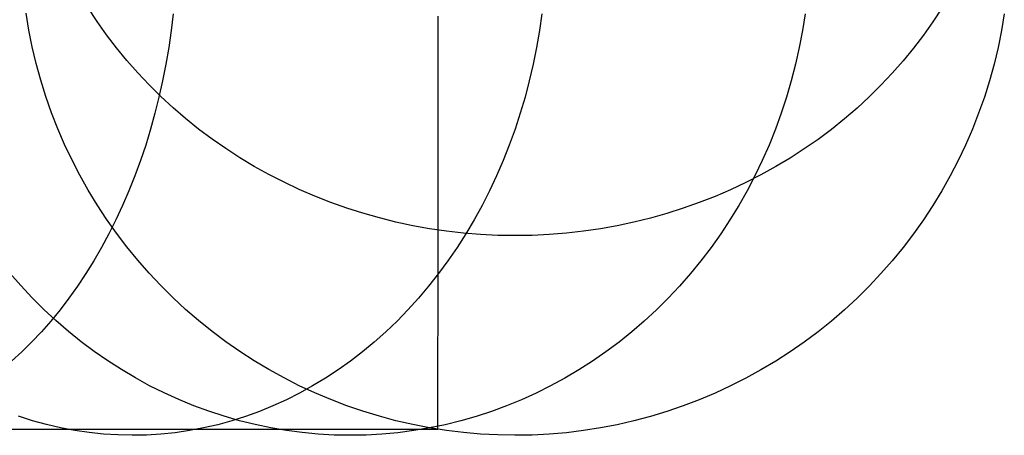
# Model space of a CAD drawing. Header units: millimetres. Extents: x 492 to 1282, y -834 to -234.
# Tile 67 of 93: x 1266.16 to 1282.09, y -834.27 to -827.55. Entities that reach past the tile are written whole.
import ezdxf

# ---------------------------------------------------------------- set-up
doc = ezdxf.new("R2010")
doc.units = ezdxf.units.MM
doc.layers.add('Volume$Layer 03', color=7, linetype='Continuous', true_color=0x000000)

msp = doc.modelspace()

# ---------------------------------------------------------------- linework, layer by layer
at = {"layer": 'Volume$Layer 03'}
for p, q in [((1267.411, -827.578, 22.439), (1267.267, -827.358, 22.527)), ((1266.306, -827.718, 344), (1266.261, -827.444, 344)), ((1266.306, -827.718, 38), (1266.261, -827.444, 38)), ((1266.306, -827.718, 191), (1266.261, -827.444, 191)), ((1268.639, -827.453, 376.465), (1268.607, -827.727, 376.433)), ((1272.926, -828.283, 15.503), (1272.926, -827.492, 14.15)), ((1274.603, -827.453, 369.124), (1274.565, -827.727, 369.099)), ((1278.864, -827.453, 360.9), (1278.821, -827.727, 360.883)), ((1281.077, -827.365, 22.524), (1280.933, -827.585, 22.436)), ((1282.087, -827.453, 344), (1282.041, -827.727, 344)), ((1282.087, -827.453, 38), (1282.041, -827.727, 38)), ((1282.087, -827.453, 191), (1282.041, -827.727, 191)), ((1267.564, -827.794, 22.354), (1267.411, -827.578, 22.439)), ((1280.933, -827.585, 22.436), (1280.78, -827.801, 22.351)), ((1266.361, -827.99, 344), (1266.306, -827.718, 344)), ((1266.361, -827.99, 38), (1266.306, -827.718, 38)), ((1266.361, -827.99, 191), (1266.306, -827.718, 191)), ((1267.724, -828.005, 22.27), (1267.564, -827.794, 22.354)), ((1268.607, -827.727, 376.433), (1268.568, -827.999, 376.394)), ((1274.565, -827.727, 369.099), (1274.518, -827.999, 369.069)), ((1278.821, -827.727, 360.883), (1278.77, -827.999, 360.863)), ((1280.78, -827.801, 22.351), (1280.619, -828.012, 22.268)), ((1282.041, -827.727, 344), (1281.986, -827.999, 344)), ((1282.041, -827.727, 38), (1281.986, -827.999, 38)), ((1282.041, -827.727, 191), (1281.986, -827.999, 191)), ((1266.425, -828.26, 344), (1266.361, -827.99, 344)), ((1266.425, -828.26, 38), (1266.361, -827.99, 38)), ((1266.425, -828.26, 191), (1266.361, -827.99, 191)), ((1268.568, -827.999, 376.394), (1268.522, -828.269, 376.348)), ((1274.518, -827.999, 369.069), (1274.464, -828.269, 369.033)), ((1278.77, -827.999, 360.863), (1278.71, -828.269, 360.839)), ((1281.986, -827.999, 344), (1281.921, -828.269, 344)), ((1281.986, -827.999, 38), (1281.921, -828.269, 38)), ((1281.986, -827.999, 191), (1281.921, -828.269, 191)), ((1267.892, -828.211, 22.189), (1267.724, -828.005, 22.27)), ((1280.619, -828.012, 22.268), (1280.451, -828.217, 22.186)), ((1266.499, -828.528, 344), (1266.425, -828.26, 344)), ((1266.499, -828.528, 38), (1266.425, -828.26, 38)), ((1266.499, -828.528, 191), (1266.425, -828.26, 191)), ((1268.068, -828.411, 22.11), (1267.892, -828.211, 22.189)), ((1268.522, -828.269, 376.348), (1268.47, -828.537, 376.296)), ((1272.926, -829.028, 16.882), (1272.926, -828.283, 15.503)), ((1274.464, -828.269, 369.033), (1274.402, -828.537, 368.993)), ((1278.71, -828.269, 360.839), (1278.641, -828.537, 360.812)), ((1280.451, -828.217, 22.186), (1280.275, -828.417, 22.107)), ((1281.921, -828.269, 344), (1281.847, -828.537, 344)), ((1281.921, -828.269, 38), (1281.847, -828.537, 38)), ((1281.921, -828.269, 191), (1281.847, -828.537, 191)), ((1268.251, -828.605, 22.033), (1268.068, -828.411, 22.11)), ((1280.275, -828.417, 22.107), (1280.092, -828.611, 22.03)), ((1266.582, -828.793, 344), (1266.499, -828.528, 344)), ((1266.582, -828.793, 38), (1266.499, -828.528, 38)), ((1266.582, -828.793, 191), (1266.499, -828.528, 191)), ((1268.441, -828.793, 21.958), (1268.251, -828.605, 22.033)), ((1268.47, -828.537, 376.296), (1268.411, -828.802, 376.237)), ((1274.402, -828.537, 368.993), (1274.333, -828.802, 368.947)), ((1278.641, -828.537, 360.812), (1278.564, -828.802, 360.781)), ((1280.092, -828.611, 22.03), (1279.901, -828.799, 21.956)), ((1281.847, -828.537, 344), (1281.764, -828.802, 344)), ((1281.847, -828.537, 38), (1281.764, -828.802, 38)), ((1281.847, -828.537, 191), (1281.764, -828.802, 191)), ((1266.674, -829.055, 344), (1266.582, -828.793, 344)), ((1266.674, -829.055, 38), (1266.582, -828.793, 38)), ((1266.674, -829.055, 191), (1266.582, -828.793, 191)), ((1268.638, -828.975, 21.886), (1268.441, -828.793, 21.958)), ((1268.411, -828.802, 376.237), (1268.346, -829.064, 376.171)), ((1274.333, -828.802, 368.947), (1274.255, -829.064, 368.897)), ((1278.564, -828.802, 360.781), (1278.478, -829.064, 360.747)), ((1279.901, -828.799, 21.956), (1279.704, -828.98, 21.884)), ((1281.764, -828.802, 344), (1281.672, -829.064, 344)), ((1281.764, -828.802, 38), (1281.672, -829.064, 38)), ((1281.764, -828.802, 191), (1281.672, -829.064, 191)), ((1266.775, -829.314, 344), (1266.674, -829.055, 344)), ((1266.775, -829.314, 38), (1266.674, -829.055, 38)), ((1266.775, -829.314, 191), (1266.674, -829.055, 191)), ((1268.346, -829.064, 376.171), (1268.274, -829.322, 376.1)), ((1268.842, -829.15, 21.817), (1268.638, -828.975, 21.886)), ((1272.926, -829.725, 18.286), (1272.926, -829.028, 16.882)), ((1274.255, -829.064, 368.897), (1274.171, -829.322, 368.841)), ((1278.478, -829.064, 360.747), (1278.384, -829.322, 360.71)), ((1279.704, -828.98, 21.884), (1279.5, -829.156, 21.815)), ((1281.672, -829.064, 344), (1281.57, -829.322, 344)), ((1281.672, -829.064, 38), (1281.57, -829.322, 38)), ((1281.672, -829.064, 191), (1281.57, -829.322, 191)), ((1269.052, -829.319, 21.75), (1268.842, -829.15, 21.817)), ((1279.5, -829.156, 21.815), (1279.29, -829.324, 21.748)), ((1266.885, -829.569, 344), (1266.775, -829.314, 344)), ((1266.885, -829.569, 38), (1266.775, -829.314, 38)), ((1266.885, -829.569, 191), (1266.775, -829.314, 191)), ((1268.274, -829.322, 376.1), (1268.196, -829.577, 376.022)), ((1269.269, -829.481, 21.686), (1269.052, -829.319, 21.75)), ((1274.171, -829.322, 368.841), (1274.078, -829.577, 368.781)), ((1278.384, -829.322, 360.71), (1278.281, -829.577, 360.67)), ((1279.29, -829.324, 21.748), (1279.073, -829.486, 21.684)), ((1281.57, -829.322, 344), (1281.46, -829.577, 344)), ((1281.57, -829.322, 38), (1281.46, -829.577, 38)), ((1281.57, -829.322, 191), (1281.46, -829.577, 191)), ((1267.004, -829.82, 344), (1266.885, -829.569, 344)), ((1267.004, -829.82, 38), (1266.885, -829.569, 38)), ((1267.004, -829.82, 191), (1266.885, -829.569, 191)), ((1268.196, -829.577, 376.022), (1268.112, -829.828, 375.938)), ((1269.491, -829.635, 21.625), (1269.269, -829.481, 21.686)), ((1274.078, -829.577, 368.781), (1273.979, -829.828, 368.716)), ((1278.281, -829.577, 360.67), (1278.17, -829.828, 360.626)), ((1279.073, -829.486, 21.684), (1278.851, -829.64, 21.623)), ((1281.46, -829.577, 344), (1281.341, -829.828, 344)), ((1281.46, -829.577, 38), (1281.341, -829.828, 38)), ((1281.46, -829.577, 191), (1281.341, -829.828, 191)), ((1269.719, -829.783, 21.566), (1269.491, -829.635, 21.625)), ((1272.926, -830.374, 19.713), (1272.926, -829.725, 18.286)), ((1278.851, -829.64, 21.623), (1278.622, -829.788, 21.565)), ((1267.131, -830.066, 344), (1267.004, -829.82, 344)), ((1267.131, -830.066, 38), (1267.004, -829.82, 38)), ((1267.131, -830.066, 191), (1267.004, -829.82, 191)), ((1268.112, -829.828, 375.938), (1268.022, -830.074, 375.847)), ((1269.952, -829.923, 21.511), (1269.719, -829.783, 21.566)), ((1273.979, -829.828, 368.716), (1273.872, -830.074, 368.646)), ((1278.17, -829.828, 360.626), (1278.052, -830.074, 360.579)), ((1278.622, -829.788, 21.565), (1278.389, -829.927, 21.509)), ((1281.341, -829.828, 344), (1281.213, -830.074, 344)), ((1281.341, -829.828, 38), (1281.213, -830.074, 38)), ((1281.341, -829.828, 191), (1281.213, -830.074, 191)), ((1267.267, -830.309, 344), (1267.131, -830.066, 344)), ((1267.267, -830.309, 38), (1267.131, -830.066, 38)), ((1267.267, -830.309, 191), (1267.131, -830.066, 191)), ((1270.19, -830.055, 21.459), (1269.952, -829.923, 21.511)), ((1270.434, -830.18, 21.409), (1270.19, -830.055, 21.459)), ((1278.15, -830.06, 21.457), (1277.907, -830.184, 21.408)), ((1278.389, -829.927, 21.509), (1278.15, -830.06, 21.457)), ((1268.022, -830.074, 375.847), (1267.925, -830.316, 375.751)), ((1270.681, -830.297, 21.363), (1270.434, -830.18, 21.409)), ((1273.872, -830.074, 368.646), (1273.758, -830.316, 368.571)), ((1277.907, -830.184, 21.408), (1277.659, -830.301, 21.362)), ((1278.052, -830.074, 360.579), (1277.925, -830.316, 360.529)), ((1281.213, -830.074, 344), (1281.077, -830.316, 344)), ((1281.213, -830.074, 38), (1281.077, -830.316, 38)), ((1281.213, -830.074, 191), (1281.077, -830.316, 191)), ((1267.411, -830.546, 344), (1267.267, -830.309, 344)), ((1267.411, -830.546, 38), (1267.267, -830.309, 38)), ((1267.411, -830.546, 191), (1267.267, -830.309, 191)), ((1267.925, -830.316, 375.751), (1267.823, -830.554, 375.649)), ((1270.933, -830.406, 21.32), (1270.681, -830.297, 21.363)), ((1272.926, -830.974, 21.161), (1272.926, -830.374, 19.713)), ((1273.758, -830.316, 368.571), (1273.637, -830.554, 368.492)), ((1277.659, -830.301, 21.362), (1277.407, -830.409, 21.319)), ((1277.925, -830.316, 360.529), (1277.791, -830.554, 360.475)), ((1281.077, -830.316, 344), (1280.933, -830.554, 344)), ((1281.077, -830.316, 38), (1280.933, -830.554, 38)), ((1281.077, -830.316, 191), (1280.933, -830.554, 191)), ((1267.564, -830.778, 344), (1267.411, -830.546, 344)), ((1267.564, -830.778, 38), (1267.411, -830.546, 38)), ((1267.564, -830.778, 191), (1267.411, -830.546, 191)), ((1271.189, -830.506, 21.28), (1270.933, -830.406, 21.32)), ((1271.448, -830.598, 21.244), (1271.189, -830.506, 21.28)), ((1277.151, -830.509, 21.279), (1276.892, -830.601, 21.243)), ((1277.407, -830.409, 21.319), (1277.151, -830.509, 21.279)), ((1267.823, -830.554, 375.649), (1267.715, -830.786, 375.541)), ((1271.711, -830.682, 21.211), (1271.448, -830.598, 21.244)), ((1271.977, -830.757, 21.181), (1271.711, -830.682, 21.211)), ((1273.637, -830.554, 368.492), (1273.509, -830.786, 368.409)), ((1276.629, -830.685, 21.21), (1276.363, -830.76, 21.18)), ((1276.892, -830.601, 21.243), (1276.629, -830.685, 21.21)), ((1277.791, -830.554, 360.475), (1277.649, -830.785, 360.419)), ((1280.933, -830.554, 344), (1280.78, -830.786, 344)), ((1280.933, -830.554, 38), (1280.78, -830.786, 38)), ((1280.933, -830.554, 191), (1280.78, -830.786, 191)), ((1267.724, -831.005, 344), (1267.564, -830.778, 344)), ((1267.724, -831.005, 38), (1267.564, -830.778, 38)), ((1267.724, -831.005, 191), (1267.564, -830.778, 191)), ((1267.715, -830.786, 375.541), (1267.602, -831.012, 375.427)), ((1272.245, -830.824, 21.154), (1271.977, -830.757, 21.181)), ((1272.516, -830.882, 21.131), (1272.245, -830.824, 21.154)), ((1273.509, -830.786, 368.409), (1273.375, -831.012, 368.321)), ((1276.095, -830.826, 21.154), (1275.824, -830.883, 21.131)), ((1276.363, -830.76, 21.18), (1276.095, -830.826, 21.154)), ((1277.649, -830.785, 360.419), (1277.499, -831.012, 360.36)), ((1280.78, -830.786, 344), (1280.619, -831.012, 344)), ((1280.78, -830.786, 38), (1280.619, -831.012, 38)), ((1280.78, -830.786, 191), (1280.619, -831.012, 191)), ((1267.602, -831.012, 375.427), (1267.483, -831.233, 375.308)), ((1267.892, -831.226, 344), (1267.724, -831.005, 344)), ((1267.892, -831.226, 38), (1267.724, -831.005, 38)), ((1267.892, -831.226, 191), (1267.724, -831.005, 191)), ((1272.788, -830.931, 21.112), (1272.516, -830.882, 21.131)), ((1273.063, -830.971, 21.096), (1272.788, -830.931, 21.112)), ((1272.926, -831.524, 22.628), (1272.926, -830.974, 21.161)), ((1273.338, -831.003, 21.084), (1273.063, -830.971, 21.096)), ((1273.375, -831.012, 368.321), (1273.234, -831.233, 368.229)), ((1273.615, -831.025, 21.075), (1273.338, -831.003, 21.084)), ((1273.892, -831.039, 21.069), (1273.615, -831.025, 21.075)), ((1274.725, -831.026, 21.074), (1274.448, -831.039, 21.069)), ((1275.002, -831.004, 21.083), (1274.725, -831.026, 21.074)), ((1275.277, -830.972, 21.096), (1275.002, -831.004, 21.083)), ((1275.552, -830.932, 21.111), (1275.277, -830.972, 21.096)), ((1275.824, -830.883, 21.131), (1275.552, -830.932, 21.111)), ((1277.499, -831.012, 360.36), (1277.343, -831.233, 360.298)), ((1280.619, -831.012, 344), (1280.451, -831.233, 344)), ((1280.619, -831.012, 38), (1280.451, -831.233, 38)), ((1280.619, -831.012, 191), (1280.451, -831.233, 191)), ((1274.17, -831.043, 21.067), (1273.892, -831.039, 21.069)), ((1274.448, -831.039, 21.069), (1274.17, -831.043, 21.067)), ((1267.483, -831.233, 375.308), (1267.358, -831.448, 375.184)), ((1268.068, -831.441, 344), (1267.892, -831.226, 344)), ((1268.068, -831.441, 38), (1267.892, -831.226, 38)), ((1268.068, -831.441, 191), (1267.892, -831.226, 191)), ((1273.234, -831.233, 368.229), (1273.086, -831.448, 368.132)), ((1277.343, -831.233, 360.298), (1277.179, -831.448, 360.233)), ((1280.451, -831.233, 344), (1280.275, -831.448, 344)), ((1280.451, -831.233, 38), (1280.275, -831.448, 38)), ((1280.451, -831.233, 191), (1280.275, -831.448, 191)), ((1267.358, -831.448, 375.184), (1267.229, -831.656, 375.054)), ((1268.251, -831.65, 344), (1268.068, -831.441, 344)), ((1268.251, -831.65, 38), (1268.068, -831.441, 38)), ((1268.251, -831.65, 191), (1268.068, -831.441, 191)), ((1273.086, -831.448, 368.132), (1272.933, -831.656, 368.032)), ((1277.179, -831.448, 360.233), (1277.009, -831.656, 360.166)), ((1280.275, -831.448, 344), (1280.092, -831.656, 344)), ((1280.275, -831.448, 38), (1280.092, -831.656, 38)), ((1280.275, -831.448, 191), (1280.092, -831.656, 191)), ((1266.176, -831.852, 355.877), (1266, -831.65, 355.807)), ((1267.229, -831.656, 375.054), (1267.094, -831.859, 374.92)), ((1268.441, -831.852, 344), (1268.251, -831.65, 344)), ((1268.441, -831.852, 38), (1268.251, -831.65, 38)), ((1268.441, -831.852, 191), (1268.251, -831.65, 191)), ((1272.933, -831.656, 368.032), (1272.774, -831.859, 367.928)), ((1272.926, -832.024, 24.114), (1272.926, -831.524, 22.628)), ((1277.009, -831.656, 360.166), (1276.832, -831.858, 360.096)), ((1280.092, -831.656, 344), (1279.901, -831.859, 344)), ((1280.092, -831.656, 38), (1279.901, -831.859, 38)), ((1280.092, -831.656, 191), (1279.901, -831.859, 191)), ((1266.36, -832.048, 355.95), (1266.176, -831.852, 355.877)), ((1267.094, -831.859, 374.92), (1266.954, -832.054, 374.78)), ((1268.638, -832.048, 344), (1268.441, -831.852, 344)), ((1268.638, -832.048, 38), (1268.441, -831.852, 38)), ((1268.638, -832.048, 191), (1268.441, -831.852, 191)), ((1272.774, -831.859, 367.928), (1272.608, -832.054, 367.82)), ((1276.832, -831.858, 360.096), (1276.648, -832.054, 360.023)), ((1279.901, -831.859, 344), (1279.704, -832.054, 344)), ((1279.901, -831.859, 38), (1279.704, -832.054, 38)), ((1279.901, -831.859, 191), (1279.704, -832.054, 191)), ((1266.549, -832.236, 356.025), (1266.36, -832.048, 355.95)), ((1266.954, -832.054, 374.78), (1266.81, -832.242, 374.636)), ((1268.842, -832.236, 344), (1268.638, -832.048, 344)), ((1268.842, -832.236, 38), (1268.638, -832.048, 38)), ((1268.842, -832.236, 191), (1268.638, -832.048, 191)), ((1272.608, -832.054, 367.82), (1272.438, -832.242, 367.708)), ((1272.926, -832.472, 25.616), (1272.926, -832.024, 24.114)), ((1276.648, -832.054, 360.023), (1276.459, -832.242, 359.948)), ((1279.704, -832.054, 344), (1279.5, -832.242, 344)), ((1279.704, -832.054, 38), (1279.5, -832.242, 38)), ((1279.704, -832.054, 191), (1279.5, -832.242, 191)), ((1266.745, -832.418, 356.102), (1266.549, -832.236, 356.025)), ((1266.81, -832.242, 374.636), (1266.661, -832.424, 374.487)), ((1269.052, -832.418, 344), (1268.842, -832.236, 344)), ((1269.052, -832.418, 38), (1268.842, -832.236, 38)), ((1269.052, -832.418, 191), (1268.842, -832.236, 191)), ((1272.438, -832.242, 367.708), (1272.262, -832.424, 367.593)), ((1276.459, -832.242, 359.948), (1276.263, -832.424, 359.871)), ((1279.5, -832.242, 344), (1279.29, -832.424, 344)), ((1279.5, -832.242, 38), (1279.29, -832.424, 38)), ((1279.5, -832.242, 191), (1279.29, -832.424, 191)), ((1266.661, -832.424, 374.487), (1266.508, -832.597, 374.334)), ((1266.946, -832.592, 356.182), (1266.745, -832.418, 356.102)), ((1269.269, -832.592, 344), (1269.052, -832.418, 344)), ((1269.269, -832.592, 38), (1269.052, -832.418, 38)), ((1269.269, -832.592, 191), (1269.052, -832.418, 191)), ((1272.262, -832.424, 367.593), (1272.08, -832.597, 367.475)), ((1276.263, -832.424, 359.871), (1276.062, -832.597, 359.791)), ((1279.29, -832.424, 344), (1279.073, -832.597, 344)), ((1279.29, -832.424, 38), (1279.073, -832.597, 38)), ((1279.29, -832.424, 191), (1279.073, -832.597, 191)), ((1266.508, -832.597, 374.334), (1266.351, -832.764, 374.177)), ((1267.152, -832.758, 356.264), (1266.946, -832.592, 356.182)), ((1269.491, -832.758, 344), (1269.269, -832.592, 344)), ((1269.491, -832.758, 38), (1269.269, -832.592, 38)), ((1269.491, -832.758, 191), (1269.269, -832.592, 191)), ((1272.08, -832.597, 367.475), (1271.894, -832.764, 367.353)), ((1272.925, -832.869, 27.132), (1272.926, -832.472, 25.616)), ((1276.062, -832.597, 359.791), (1275.855, -832.764, 359.709)), ((1279.073, -832.597, 344), (1278.851, -832.764, 344)), ((1279.073, -832.597, 38), (1278.851, -832.764, 38)), ((1279.073, -832.597, 191), (1278.851, -832.764, 191)), ((1266.351, -832.764, 374.177), (1266.19, -832.922, 374.015)), ((1267.364, -832.917, 356.348), (1267.152, -832.758, 356.264)), ((1269.719, -832.917, 344), (1269.491, -832.758, 344)), ((1269.719, -832.917, 38), (1269.491, -832.758, 38)), ((1269.719, -832.917, 191), (1269.491, -832.758, 191)), ((1271.894, -832.764, 367.353), (1271.703, -832.922, 367.228)), ((1275.855, -832.764, 359.709), (1275.643, -832.922, 359.625)), ((1278.851, -832.764, 344), (1278.622, -832.922, 344)), ((1278.851, -832.764, 38), (1278.622, -832.922, 38)), ((1278.851, -832.764, 191), (1278.622, -832.922, 191)), ((1266.19, -832.922, 374.015), (1266.025, -833.072, 373.85)), ((1267.581, -833.068, 356.434), (1267.364, -832.917, 356.348)), ((1269.952, -833.067, 344), (1269.719, -832.917, 344)), ((1269.952, -833.067, 38), (1269.719, -832.917, 38)), ((1269.952, -833.067, 191), (1269.719, -832.917, 191)), ((1271.703, -832.922, 367.228), (1271.508, -833.072, 367.1)), ((1272.925, -833.214, 28.661), (1272.925, -832.869, 27.132)), ((1275.643, -832.922, 359.625), (1275.426, -833.072, 359.539)), ((1278.622, -832.922, 344), (1278.389, -833.072, 344)), ((1278.622, -832.922, 38), (1278.389, -833.072, 38)), ((1278.622, -832.922, 191), (1278.389, -833.072, 191)), ((1267.803, -833.21, 356.521), (1267.581, -833.068, 356.434)), ((1270.191, -833.21, 344), (1269.952, -833.067, 344)), ((1270.191, -833.21, 38), (1269.952, -833.067, 38)), ((1270.191, -833.21, 191), (1269.952, -833.067, 191)), ((1271.508, -833.072, 367.1), (1271.308, -833.215, 366.97)), ((1275.426, -833.072, 359.539), (1275.204, -833.214, 359.451)), ((1278.389, -833.072, 344), (1278.15, -833.215, 344)), ((1278.389, -833.072, 38), (1278.15, -833.215, 38)), ((1278.389, -833.072, 191), (1278.15, -833.215, 191)), ((1268.029, -833.344, 356.611), (1267.803, -833.21, 356.521)), ((1270.434, -833.344, 344), (1270.191, -833.21, 344)), ((1270.434, -833.344, 38), (1270.191, -833.21, 38)), ((1270.434, -833.344, 191), (1270.191, -833.21, 191)), ((1271.308, -833.215, 366.97), (1271.104, -833.348, 366.837)), ((1272.925, -833.507, 30.201), (1272.925, -833.214, 28.661)), ((1275.204, -833.214, 359.451), (1274.978, -833.348, 359.362)), ((1278.15, -833.215, 344), (1277.907, -833.348, 344)), ((1278.15, -833.215, 38), (1277.907, -833.348, 38)), ((1278.15, -833.215, 191), (1277.907, -833.348, 191)), ((1268.259, -833.47, 356.702), (1268.029, -833.344, 356.611)), ((1270.681, -833.47, 344), (1270.434, -833.344, 344)), ((1270.681, -833.47, 38), (1270.434, -833.344, 38)), ((1270.681, -833.47, 191), (1270.434, -833.344, 191)), ((1271.104, -833.348, 366.837), (1270.897, -833.474, 366.701)), ((1274.978, -833.348, 359.362), (1274.747, -833.474, 359.271)), ((1277.907, -833.348, 344), (1277.659, -833.474, 344)), ((1277.907, -833.348, 38), (1277.659, -833.474, 38)), ((1277.907, -833.348, 191), (1277.659, -833.474, 191)), ((1268.494, -833.587, 356.795), (1268.259, -833.47, 356.702)), ((1270.933, -833.586, 344), (1270.681, -833.47, 344)), ((1270.933, -833.586, 38), (1270.681, -833.47, 38)), ((1270.933, -833.586, 191), (1270.681, -833.47, 191)), ((1270.897, -833.474, 366.701), (1270.686, -833.59, 366.563)), ((1272.925, -833.747, 31.75), (1272.925, -833.507, 30.201)), ((1274.747, -833.474, 359.271), (1274.513, -833.59, 359.178)), ((1277.659, -833.474, 344), (1277.407, -833.59, 344)), ((1277.659, -833.474, 38), (1277.407, -833.59, 38)), ((1277.659, -833.474, 191), (1277.407, -833.59, 191)), ((1268.731, -833.695, 356.889), (1268.494, -833.587, 356.795)), ((1268.973, -833.794, 356.984), (1268.731, -833.695, 356.889)), ((1270.472, -833.698, 366.423), (1270.255, -833.797, 366.281)), ((1270.686, -833.59, 366.563), (1270.472, -833.698, 366.423)), ((1271.189, -833.695, 344), (1270.933, -833.586, 344)), ((1271.189, -833.695, 38), (1270.933, -833.586, 38)), ((1271.189, -833.695, 191), (1270.933, -833.586, 191)), ((1271.448, -833.794, 344), (1271.189, -833.695, 344)), ((1271.448, -833.794, 38), (1271.189, -833.695, 38)), ((1271.448, -833.794, 191), (1271.189, -833.695, 191)), ((1274.275, -833.698, 359.084), (1274.034, -833.797, 358.988)), ((1274.513, -833.59, 359.178), (1274.275, -833.698, 359.084)), ((1277.151, -833.698, 344), (1276.892, -833.797, 344)), ((1277.151, -833.698, 38), (1276.892, -833.797, 38)), ((1277.151, -833.698, 191), (1276.892, -833.797, 191)), ((1277.407, -833.59, 344), (1277.151, -833.698, 344)), ((1277.407, -833.59, 38), (1277.151, -833.698, 38)), ((1277.407, -833.59, 191), (1277.151, -833.698, 191)), ((1269.217, -833.884, 357.081), (1268.973, -833.794, 356.984)), ((1269.464, -833.965, 357.179), (1269.217, -833.884, 357.081)), ((1270.035, -833.887, 366.137), (1269.812, -833.967, 365.992)), ((1270.255, -833.797, 366.281), (1270.035, -833.887, 366.137)), ((1271.711, -833.884, 344), (1271.448, -833.794, 344)), ((1271.711, -833.884, 38), (1271.448, -833.794, 38)), ((1271.711, -833.884, 191), (1271.448, -833.794, 191)), ((1271.977, -833.965, 344), (1271.711, -833.884, 344)), ((1271.977, -833.965, 38), (1271.711, -833.884, 38)), ((1271.977, -833.965, 191), (1271.711, -833.884, 191)), ((1272.925, -833.934, 33.306), (1272.925, -833.747, 31.75)), ((1273.789, -833.887, 358.891), (1273.542, -833.967, 358.793)), ((1274.034, -833.797, 358.988), (1273.789, -833.887, 358.891)), ((1276.629, -833.887, 344), (1276.363, -833.967, 344)), ((1276.629, -833.887, 38), (1276.363, -833.967, 38)), ((1276.629, -833.887, 191), (1276.363, -833.967, 191)), ((1276.892, -833.797, 344), (1276.629, -833.887, 344)), ((1276.892, -833.797, 38), (1276.629, -833.887, 38)), ((1276.892, -833.797, 191), (1276.629, -833.887, 191)), ((1266.365, -834.036, 363.738), (1266.141, -833.965, 363.591)), ((1266.592, -834.099, 363.886), (1266.365, -834.036, 363.738)), ((1269.588, -834.039, 365.845), (1269.361, -834.101, 365.697)), ((1269.713, -834.036, 357.278), (1269.464, -833.965, 357.179)), ((1269.812, -833.967, 365.992), (1269.588, -834.039, 365.845)), ((1269.965, -834.099, 357.377), (1269.713, -834.036, 357.278)), ((1272.245, -834.036, 344), (1271.977, -833.965, 344)), ((1272.245, -834.036, 38), (1271.977, -833.965, 38)), ((1272.245, -834.036, 191), (1271.977, -833.965, 191)), ((1272.516, -834.099, 344), (1272.245, -834.036, 344)), ((1272.516, -834.099, 38), (1272.245, -834.036, 38)), ((1272.516, -834.099, 191), (1272.245, -834.036, 191)), ((1272.925, -834.067, 34.868), (1272.925, -833.934, 33.306)), ((1273.293, -834.039, 358.695), (1273.041, -834.101, 358.595)), ((1273.542, -833.967, 358.793), (1273.293, -834.039, 358.695)), ((1276.095, -834.039, 344), (1275.824, -834.101, 344)), ((1276.095, -834.039, 38), (1275.824, -834.101, 38)), ((1276.095, -834.039, 191), (1275.824, -834.101, 191)), ((1276.363, -833.967, 344), (1276.095, -834.039, 344)), ((1276.363, -833.967, 38), (1276.095, -834.039, 38)), ((1276.363, -833.967, 191), (1276.095, -834.039, 191)), ((1265.458, -834.174, 366.206), (1266.199, -834.174, 365.193)), ((1266.199, -834.174, 365.193), (1266.905, -834.174, 364.156)), ((1266.82, -834.151, 364.036), (1266.592, -834.099, 363.886)), ((1267.05, -834.195, 364.186), (1266.82, -834.151, 364.036)), ((1266.905, -834.174, 364.156), (1267.575, -834.174, 363.095)), ((1267.28, -834.229, 364.336), (1267.05, -834.195, 364.186)), ((1267.575, -834.174, 363.095), (1268.209, -834.174, 362.012)), ((1268.209, -834.174, 362.012), (1268.805, -834.174, 360.908)), ((1268.903, -834.196, 365.397), (1268.673, -834.23, 365.247)), ((1268.805, -834.174, 360.908), (1269.363, -834.174, 359.784)), ((1269.133, -834.153, 365.548), (1268.903, -834.196, 365.397)), ((1269.361, -834.101, 365.697), (1269.133, -834.153, 365.548)), ((1269.363, -834.174, 359.784), (1269.883, -834.174, 358.642)), ((1269.883, -834.174, 358.642), (1270.363, -834.174, 357.482)), ((1270.218, -834.152, 357.478), (1269.965, -834.099, 357.377)), ((1270.473, -834.195, 357.579), (1270.218, -834.152, 357.478)), ((1270.363, -834.174, 357.482), (1270.803, -834.174, 356.307)), ((1270.73, -834.229, 357.68), (1270.473, -834.195, 357.579)), ((1270.803, -834.174, 356.307), (1271.203, -834.174, 355.118)), ((1271.203, -834.174, 355.118), (1271.562, -834.174, 353.915)), ((1271.562, -834.174, 353.915), (1271.88, -834.174, 352.701)), ((1271.88, -834.174, 352.701), (1272.157, -834.174, 351.477)), ((1272.157, -834.174, 351.477), (1272.391, -834.174, 350.244)), ((1272.532, -834.196, 358.394), (1272.276, -834.23, 358.292)), ((1272.391, -834.174, 350.244), (1272.583, -834.174, 349.004)), ((1272.788, -834.151, 344), (1272.516, -834.099, 344)), ((1272.788, -834.151, 38), (1272.516, -834.099, 38)), ((1272.788, -834.151, 191), (1272.516, -834.099, 191)), ((1272.788, -834.153, 358.495), (1272.532, -834.196, 358.394)), ((1272.583, -834.174, 349.004), (1272.733, -834.174, 347.758)), ((1272.733, -834.174, 347.758), (1272.84, -834.174, 346.508)), ((1273.041, -834.101, 358.595), (1272.788, -834.153, 358.495)), ((1273.063, -834.195, 344), (1272.788, -834.151, 344)), ((1273.063, -834.195, 38), (1272.788, -834.151, 38)), ((1273.063, -834.195, 191), (1272.788, -834.151, 191)), ((1272.84, -834.174, 346.508), (1272.904, -834.174, 345.255)), ((1272.904, -834.174, 345.255), (1272.925, -834.174, 344)), ((1272.925, -834.148, 36.433), (1272.925, -834.067, 34.868)), ((1272.925, -834.174, 38), (1272.925, -834.148, 36.433)), ((1272.925, -834.174, 344), (1272.925, -834.174, 38)), ((1273.338, -834.229, 344), (1273.063, -834.195, 344)), ((1273.338, -834.229, 38), (1273.063, -834.195, 38)), ((1273.338, -834.229, 191), (1273.063, -834.195, 191)), ((1275.277, -834.196, 344), (1275.002, -834.23, 344)), ((1275.277, -834.196, 38), (1275.002, -834.23, 38)), ((1275.277, -834.196, 191), (1275.002, -834.23, 191)), ((1275.552, -834.153, 344), (1275.277, -834.196, 344)), ((1275.552, -834.153, 38), (1275.277, -834.196, 38)), ((1275.552, -834.153, 191), (1275.277, -834.196, 191)), ((1275.824, -834.101, 344), (1275.552, -834.153, 344)), ((1275.824, -834.101, 38), (1275.552, -834.153, 38)), ((1275.824, -834.101, 191), (1275.552, -834.153, 191)), ((1267.512, -834.253, 364.488), (1267.28, -834.229, 364.336)), ((1267.744, -834.267, 364.64), (1267.512, -834.253, 364.488)), ((1267.976, -834.272, 364.791), (1267.744, -834.267, 364.64)), ((1268.209, -834.268, 364.943), (1267.976, -834.272, 364.791)), ((1268.441, -834.254, 365.095), (1268.209, -834.268, 364.943)), ((1268.673, -834.23, 365.247), (1268.441, -834.254, 365.095)), ((1270.987, -834.253, 357.782), (1270.73, -834.229, 357.68)), ((1271.245, -834.268, 357.884), (1270.987, -834.253, 357.782)), ((1271.503, -834.272, 357.986), (1271.245, -834.268, 357.884)), ((1271.761, -834.268, 358.088), (1271.503, -834.272, 357.986)), ((1272.019, -834.254, 358.19), (1271.761, -834.268, 358.088)), ((1272.276, -834.23, 358.292), (1272.019, -834.254, 358.19)), ((1273.615, -834.253, 344), (1273.338, -834.229, 344)), ((1273.615, -834.253, 38), (1273.338, -834.229, 38)), ((1273.615, -834.253, 191), (1273.338, -834.229, 191)), ((1273.892, -834.267, 344), (1273.615, -834.253, 344)), ((1273.892, -834.267, 38), (1273.615, -834.253, 38)), ((1273.892, -834.267, 191), (1273.615, -834.253, 191)), ((1274.17, -834.272, 344), (1273.892, -834.267, 344)), ((1274.17, -834.272, 38), (1273.892, -834.267, 38)), ((1274.17, -834.272, 191), (1273.892, -834.267, 191)), ((1274.448, -834.268, 344), (1274.17, -834.272, 344)), ((1274.448, -834.268, 38), (1274.17, -834.272, 38)), ((1274.448, -834.268, 191), (1274.17, -834.272, 191)), ((1274.725, -834.254, 344), (1274.448, -834.268, 344)), ((1274.725, -834.254, 38), (1274.448, -834.268, 38)), ((1274.725, -834.254, 191), (1274.448, -834.268, 191)), ((1275.002, -834.23, 344), (1274.725, -834.254, 344)), ((1275.002, -834.23, 38), (1274.725, -834.254, 38)), ((1275.002, -834.23, 191), (1274.725, -834.254, 191))]:
    msp.add_line(p, q, dxfattribs=at)

doc.saveas('drawing.dxf')
